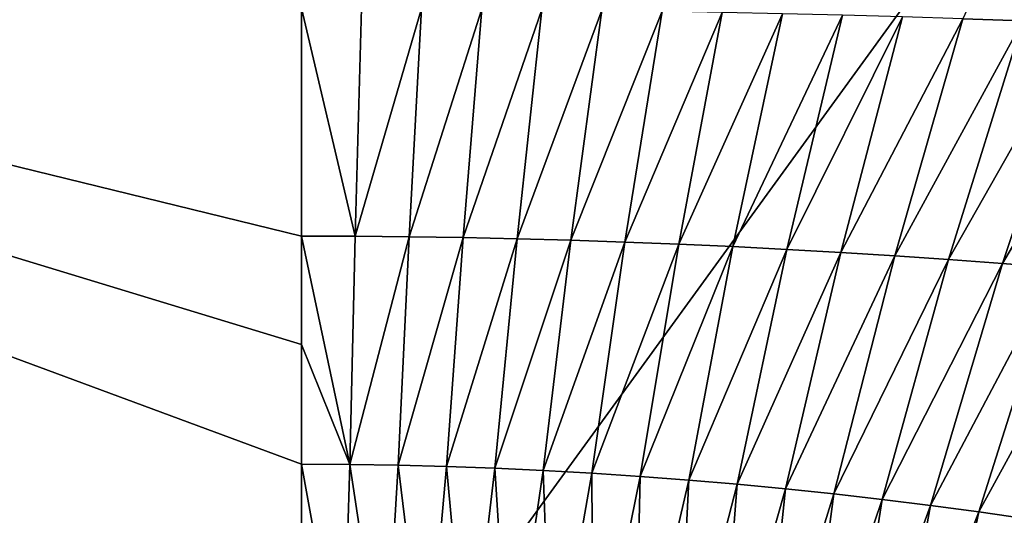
# Model space of a CAD drawing. Header units: metres. Extents: x -109 to 109, y -144 to 54.
# Tile 44 of 150: x -62 to -43, y -15 to -5. Entities that reach past the tile are written whole.
import ezdxf

# ---------------------------------------------------------------- set-up
doc = ezdxf.new("R2010")
doc.units = ezdxf.units.M
doc.layers.add('solid_20062313_XXX', color=7, linetype='CONTINUOUS')

msp = doc.modelspace()

# ---------------------------------------------------------------- linework, layer by layer
at = {"layer": 'solid_20062313_XXX'}
for points in [[(-90.577286, -20.625799, -18.054052), (-90.577286, -1.110808, -18.054052), (-56.597301, -1.129871, -18.782036)], [(-90.577286, -20.625799, -18.054052), (-56.597301, -1.129871, -18.782036), (-56.597301, -20.625799, -18.782036)], [(-56.599442, -9.424019, 18.882013), (-56.599442, -5.160079, 18.882013), (-90.548813, -1.113443, 18.154684)], [(-56.599442, -11.451249, 18.882013), (-56.599442, -9.424019, 18.882013), (-90.548813, -1.113443, 18.154684)], [(-56.599442, -13.687963, 18.882013), (-56.599442, -11.451249, 18.882013), (-90.548813, -1.113443, 18.154684)], [(-56.599442, -17.951923, 18.882013), (-56.599442, -13.687963, 18.882013), (-90.548813, -1.113443, 18.154684)], [(-56.599442, -21.770012, 18.882013), (-56.599442, -17.951923, 18.882013), (-90.548813, -1.113443, 18.154684)], [(-73.600502, -21.644089, 18.517784), (-56.599442, -21.770012, 18.882013), (-90.548813, -1.113443, 18.154684)], [(-42.449413, -1.136813, -19.047241), (-56.597301, -20.625799, -18.782036), (-56.597301, -1.129871, -18.782036)], [(-42.449413, -1.136813, -19.047241), (-42.449398, -20.625799, -19.047243), (-56.597301, -20.625799, -18.782036)], [(-44.23806, -5.359357, 19.136892), (-43.114803, -5.396468, 19.159248), (-42.295448, -1.142523, 19.186272)], [(-55.593029, -9.427162, 18.903391), (-56.599442, -5.160079, 18.882013), (-56.599442, -9.424019, 18.882013)], [(-55.593029, -9.427162, 18.903391), (-55.47662, -5.161777, 18.905973), (-56.599442, -5.160079, 18.882013)], [(-55.593029, -9.427162, 18.903391), (-54.353386, -5.166858, 18.929758), (-55.47662, -5.161777, 18.905973)], [(-55.593029, -9.427162, 18.903391), (-54.585861, -9.436554, 18.924429), (-54.353386, -5.166858, 18.929758)], [(-54.585861, -9.436554, 18.924429), (-53.229816, -5.175285, 18.953373), (-54.353386, -5.166858, 18.929758)], [(-54.585861, -9.436554, 18.924429), (-53.578072, -9.452133, 18.945135), (-53.229816, -5.175285, 18.953373)], [(-53.578072, -9.452133, 18.945135), (-52.105984, -5.187027, 18.976824), (-53.229816, -5.175285, 18.953373)], [(-53.578072, -9.452133, 18.945135), (-52.569798, -9.47384, 18.965525), (-52.105984, -5.187027, 18.976824)], [(-52.569798, -9.47384, 18.965525), (-50.981964, -5.202054, 19.000116), (-52.105984, -5.187027, 18.976824)], [(-52.569798, -9.47384, 18.965525), (-51.56118, -9.501613, 18.985605), (-50.981964, -5.202054, 19.000116)], [(-51.56118, -9.501613, 18.985605), (-49.85783, -5.22033, 19.023256), (-50.981964, -5.202054, 19.000116)], [(-51.56118, -9.501613, 18.985605), (-50.552357, -9.535392, 19.00539), (-49.85783, -5.22033, 19.023256)], [(-50.552357, -9.535392, 19.00539), (-48.733658, -5.241826, 19.046251), (-49.85783, -5.22033, 19.023256)], [(-50.552357, -9.535392, 19.00539), (-49.543461, -9.575117, 19.024891), (-48.733658, -5.241826, 19.046251)], [(-49.543461, -9.575117, 19.024891), (-47.60952, -5.266508, 19.069107), (-48.733658, -5.241826, 19.046251)], [(-49.543461, -9.575117, 19.024891), (-48.534634, -9.620728, 19.044115), (-47.60952, -5.266508, 19.069107)], [(-48.534634, -9.620728, 19.044115), (-46.485493, -5.294345, 19.091827), (-47.60952, -5.266508, 19.069107)], [(-48.534634, -9.620728, 19.044115), (-47.526009, -9.672165, 19.063078), (-46.485493, -5.294345, 19.091827)], [(-47.526009, -9.672165, 19.063078), (-45.361649, -5.325305, 19.114422), (-46.485493, -5.294345, 19.091827)], [(-47.526009, -9.672165, 19.063078), (-46.517727, -9.729367, 19.081789), (-45.361649, -5.325305, 19.114422)], [(-46.517727, -9.729367, 19.081789), (-44.23806, -5.359357, 19.136892), (-45.361649, -5.325305, 19.114422)], [(-46.517727, -9.729367, 19.081789), (-45.509926, -9.792275, 19.100258), (-44.23806, -5.359357, 19.136892)], [(-45.509926, -9.792275, 19.100258), (-43.114803, -5.396468, 19.159248), (-44.23806, -5.359357, 19.136892)], [(-45.509926, -9.792275, 19.100258), (-44.502739, -9.860829, 19.118498), (-43.114803, -5.396468, 19.159248)], [(-44.502739, -9.860829, 19.118498), (-41.991951, -5.436606, 19.181494), (-43.114803, -5.396468, 19.159248)], [(-44.502739, -9.860829, 19.118498), (-43.496307, -9.934968, 19.13652), (-41.991951, -5.436606, 19.181494)], [(-43.496307, -9.934968, 19.13652), (-40.869579, -5.47974, 19.203634), (-41.991951, -5.436606, 19.181494)], [(-43.496307, -9.934968, 19.13652), (-42.490765, -10.014633, 19.154333), (-40.869579, -5.47974, 19.203634)], [(-55.697044, -13.692716, 18.901056), (-56.599442, -9.424019, 18.882013), (-56.599442, -11.451249, 18.882013)], [(-55.697044, -13.692716, 18.901056), (-55.593029, -9.427162, 18.903391), (-56.599442, -9.424019, 18.882013)], [(-55.697044, -13.692716, 18.901056), (-54.585861, -9.436554, 18.924429), (-55.593029, -9.427162, 18.903391)], [(-55.697044, -13.692716, 18.901056), (-54.793499, -13.706923, 18.919559), (-54.585861, -9.436554, 18.924429)], [(-54.793499, -13.706923, 18.919559), (-53.578072, -9.452133, 18.945135), (-54.585861, -9.436554, 18.924429)], [(-54.793499, -13.706923, 18.919559), (-53.889023, -13.730486, 18.937542), (-53.578072, -9.452133, 18.945135)], [(-53.889023, -13.730486, 18.937542), (-52.569798, -9.47384, 18.965525), (-53.578072, -9.452133, 18.945135)], [(-53.889023, -13.730486, 18.937542), (-52.983826, -13.763314, 18.955017), (-52.569798, -9.47384, 18.965525)], [(-52.983826, -13.763314, 18.955017), (-51.56118, -9.501613, 18.985605), (-52.569798, -9.47384, 18.965525)], [(-52.983826, -13.763314, 18.955017), (-52.078121, -13.805312, 18.972004), (-51.56118, -9.501613, 18.985605)], [(-52.078121, -13.805312, 18.972004), (-50.552357, -9.535392, 19.00539), (-51.56118, -9.501613, 18.985605)], [(-52.078121, -13.805312, 18.972004), (-51.172115, -13.856388, 18.98852), (-50.552357, -9.535392, 19.00539)], [(-51.172115, -13.856388, 18.98852), (-49.543461, -9.575117, 19.024891), (-50.552357, -9.535392, 19.00539)], [(-51.172115, -13.856388, 18.98852), (-50.266026, -13.916448, 19.004581), (-49.543461, -9.575117, 19.024891)], [(-50.266026, -13.916448, 19.004581), (-48.534634, -9.620728, 19.044115), (-49.543461, -9.575117, 19.024891)], [(-50.266026, -13.916448, 19.004581), (-49.360058, -13.985398, 19.020206), (-48.534634, -9.620728, 19.044115)], [(-49.360058, -13.985398, 19.020206), (-47.526009, -9.672165, 19.063078), (-48.534634, -9.620728, 19.044115)], [(-49.360058, -13.985398, 19.020206), (-48.454433, -14.063148, 19.035412), (-47.526009, -9.672165, 19.063078)], [(-48.454433, -14.063148, 19.035412), (-46.517727, -9.729367, 19.081789), (-47.526009, -9.672165, 19.063078)], [(-48.454433, -14.063148, 19.035412), (-47.549355, -14.149602, 19.050213), (-46.517727, -9.729367, 19.081789)], [(-47.549355, -14.149602, 19.050213), (-45.509926, -9.792275, 19.100258), (-46.517727, -9.729367, 19.081789)], [(-47.549355, -14.149602, 19.050213), (-46.645039, -14.244669, 19.064631), (-45.509926, -9.792275, 19.100258)], [(-46.645039, -14.244669, 19.064631), (-44.502739, -9.860829, 19.118498), (-45.509926, -9.792275, 19.100258)], [(-46.645039, -14.244669, 19.064631), (-45.741699, -14.348256, 19.078678), (-44.502739, -9.860829, 19.118498)], [(-45.741699, -14.348256, 19.078678), (-43.496307, -9.934968, 19.13652), (-44.502739, -9.860829, 19.118498)], [(-45.741699, -14.348256, 19.078678), (-44.839542, -14.46027, 19.092375), (-43.496307, -9.934968, 19.13652)], [(-44.839542, -14.46027, 19.092375), (-42.490765, -10.014633, 19.154333), (-43.496307, -9.934968, 19.13652)], [(-44.839542, -14.46027, 19.092375), (-43.938786, -14.580616, 19.105736), (-42.490765, -10.014633, 19.154333)], [(-43.938786, -14.580616, 19.105736), (-41.486248, -10.099753, 19.171951), (-42.490765, -10.014633, 19.154333)], [(-43.938786, -14.580616, 19.105736), (-43.039623, -14.709175, 19.11878), (-41.486248, -10.099753, 19.171951)], [(-55.697044, -13.692716, 18.901056), (-56.599442, -11.451249, 18.882013), (-56.599442, -13.687963, 18.882013)], [(-55.823513, -17.958107, 18.898243), (-56.599442, -13.687963, 18.882013), (-56.599442, -17.951923, 18.882013)], [(-55.823513, -17.958107, 18.898243), (-55.697044, -13.692716, 18.901056), (-56.599442, -13.687963, 18.882013)], [(-55.823513, -17.958107, 18.898243), (-55.046082, -17.976645, 18.913736), (-55.697044, -13.692716, 18.901056)], [(-55.046082, -17.976645, 18.913736), (-54.793499, -13.706923, 18.919559), (-55.697044, -13.692716, 18.901056)], [(-55.046082, -17.976645, 18.913736), (-54.267426, -18.007393, 18.928514), (-54.793499, -13.706923, 18.919559)], [(-54.267426, -18.007393, 18.928514), (-53.889023, -13.730486, 18.937542), (-54.793499, -13.706923, 18.919559)], [(-54.267426, -18.007393, 18.928514), (-53.487816, -18.05023, 18.942602), (-53.889023, -13.730486, 18.937542)], [(-53.487816, -18.05023, 18.942602), (-52.983826, -13.763314, 18.955017), (-53.889023, -13.730486, 18.937542)], [(-53.487816, -18.05023, 18.942602), (-52.707535, -18.105036, 18.956018), (-52.983826, -13.763314, 18.955017)], [(-52.707535, -18.105036, 18.956018), (-52.078121, -13.805312, 18.972004), (-52.983826, -13.763314, 18.955017)], [(-52.707535, -18.105036, 18.956018), (-51.926849, -18.171692, 18.968788), (-52.078121, -13.805312, 18.972004)], [(-51.926849, -18.171692, 18.968788), (-51.172115, -13.856388, 18.98852), (-52.078121, -13.805312, 18.972004)], [(-51.926849, -18.171692, 18.968788), (-51.146038, -18.250072, 18.980934), (-51.172115, -13.856388, 18.98852)], [(-51.146038, -18.250072, 18.980934), (-50.266026, -13.916448, 19.004581), (-51.172115, -13.856388, 18.98852)], [(-51.146038, -18.250072, 18.980934), (-50.365376, -18.340059, 18.992476), (-50.266026, -13.916448, 19.004581)], [(-50.365376, -18.340059, 18.992476), (-49.360058, -13.985398, 19.020206), (-50.266026, -13.916448, 19.004581)], [(-50.365376, -18.340059, 18.992476), (-49.585136, -18.441532, 19.003435), (-49.360058, -13.985398, 19.020206)], [(-49.585136, -18.441532, 19.003435), (-48.454433, -14.063148, 19.035412), (-49.360058, -13.985398, 19.020206)], [(-49.585136, -18.441532, 19.003435), (-48.805603, -18.554371, 19.013838), (-48.454433, -14.063148, 19.035412)], [(-48.805603, -18.554371, 19.013838), (-47.549355, -14.149602, 19.050213), (-48.454433, -14.063148, 19.035412)], [(-48.805603, -18.554371, 19.013838), (-48.027046, -18.678453, 19.023705), (-47.549355, -14.149602, 19.050213)], [(-48.027046, -18.678453, 19.023705), (-46.645039, -14.244669, 19.064631), (-47.549355, -14.149602, 19.050213)], [(-48.027046, -18.678453, 19.023705), (-47.249744, -18.81366, 19.033056), (-46.645039, -14.244669, 19.064631)], [(-47.249744, -18.81366, 19.033056), (-45.741699, -14.348256, 19.078678), (-46.645039, -14.244669, 19.064631)], [(-47.249744, -18.81366, 19.033056), (-46.473976, -18.959869, 19.041918), (-45.741699, -14.348256, 19.078678)], [(-46.473976, -18.959869, 19.041918), (-44.839542, -14.46027, 19.092375), (-45.741699, -14.348256, 19.078678)], [(-46.473976, -18.959869, 19.041918), (-45.700012, -19.116959, 19.050308), (-44.839542, -14.46027, 19.092375)], [(-45.700012, -19.116959, 19.050308), (-43.938786, -14.580616, 19.105736), (-44.839542, -14.46027, 19.092375)], [(-45.700012, -19.116959, 19.050308), (-44.928116, -19.284777, 19.05825), (-43.938786, -14.580616, 19.105736)], [(-44.928116, -19.284777, 19.05825), (-43.039623, -14.709175, 19.11878), (-43.938786, -14.580616, 19.105736)]]:
    msp.add_3dface(points, dxfattribs=at)

doc.saveas('drawing.dxf')
